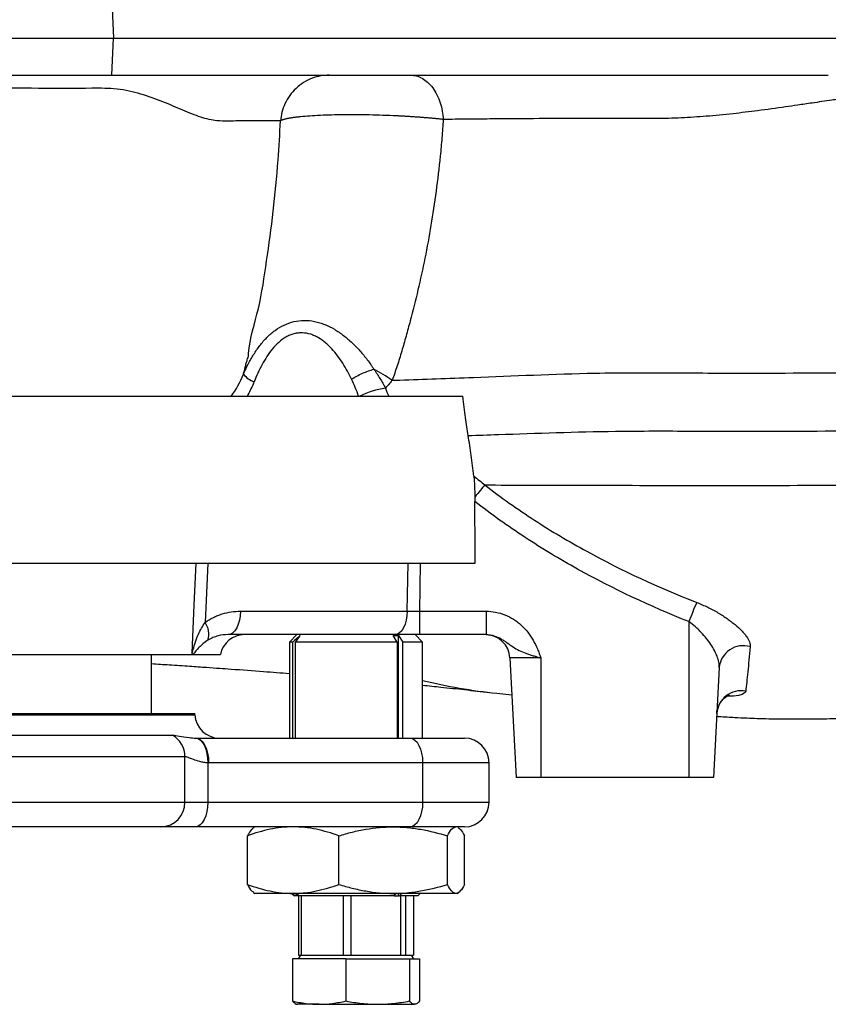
# Model space of a CAD drawing. Header units: millimetres. Extents: x 11 to 1572, y 8 to 2126.
# Tile 3 of 19: x 561 to 725, y 162 to 362. Entities that reach past the tile are written whole.
import ezdxf

# ---------------------------------------------------------------- set-up
doc = ezdxf.new("R2010")
doc.units = ezdxf.units.MM

msp = doc.modelspace()

# ---------------------------------------------------------------- linework, layer by layer
at = {"color": 7, "linetype": 'Continuous', "lineweight": 25}
for p, q in [((579.74, 365.78), (580.07, 358.28)), ((579.74, 350.78), (580.07, 358.28)), ((580.07, 358.28), (745.12, 358.28)), ((579.74, 350.78), (725.04, 350.78)), ((636.54, 288.87), (636.54, 288.87)), ((412.3, 285.64), (650.93, 285.64)), ((655.37, 267.65), (655.37, 267.65)), ((215.18, 251.78), (653.41, 251.78)), ((599.17, 251.78), (598.62, 239.77)), ((639.65, 242.02), (639.79, 251.78)), ((642.29, 251.78), (642.15, 242.02)), ((605.82, 242.02), (639.65, 242.02)), ((642.15, 242.02), (655.62, 242.02)), ((642.15, 242.02), (642.15, 237.28)), ((655.62, 242.02), (655.62, 237.28)), ((696.75, 239.93), (696.75, 208.28)), ((637.16, 237.28), (603.32, 237.28)), ((617.25, 237.28), (615.75, 235.78)), ((615.75, 235.78), (615.75, 216.28)), ((616.43, 235.78), (615.75, 235.78)), ((616.43, 216.28), (616.43, 235.78)), ((637.62, 235.78), (616.98, 235.78)), ((616.98, 216.28), (616.98, 235.78)), ((637.62, 235.78), (636.76, 237.08)), ((642.15, 237.28), (637.16, 237.28)), ((637.62, 235.78), (637.62, 216.28)), ((637.88, 237.08), (638.74, 235.78)), ((637.88, 216.28), (637.88, 237.08)), ((642.75, 235.78), (638.74, 235.78)), ((638.74, 216.28), (638.74, 235.78)), ((642.75, 235.78), (641.25, 237.28)), ((655.62, 237.28), (642.15, 237.28)), ((642.75, 216.28), (642.75, 235.78)), ((441.7, 233.28), (596.2, 233.28)), ((587.75, 221.28), (587.75, 233.28)), ((596.2, 233.28), (601.75, 233.28)), ((666.75, 232.54), (660.47, 232.54)), ((660.47, 232.54), (661.75, 208.28)), ((666.75, 232.54), (666.75, 208.28)), ((702.92, 230.63), (701.75, 208.28)), ((657.8, 225.38), (660.87, 225.07)), ((405.25, 221.28), (596.52, 221.28)), ((596.53, 221.02), (596.52, 221.28)), ((445.66, 216.89), (592, 216.89)), ((596.75, 216.28), (596.84, 216.28)), ((596.84, 216.28), (640.25, 216.28)), ((640.25, 216.28), (651.25, 216.28)), ((594.53, 212.5), (446.34, 212.5)), ((594.53, 203.28), (594.53, 212.5)), ((599.18, 211.28), (599.18, 203.28)), ((642.75, 211.28), (599.34, 211.28)), ((642.75, 211.28), (642.75, 203.28)), ((656.25, 203.28), (656.25, 211.28)), ((666.75, 208.28), (661.75, 208.28)), ((696.75, 208.28), (666.75, 208.28)), ((701.75, 208.28), (696.75, 208.28)), ((446.34, 203.28), (594.53, 203.28)), ((594.53, 203.28), (599.18, 203.28)), ((599.18, 203.28), (642.75, 203.28)), ((589.7, 198.28), (445.04, 198.28)), ((596.68, 198.28), (589.7, 198.28)), ((640.25, 198.28), (596.68, 198.28)), ((608.75, 198.28), (608.48, 198.13)), ((651.25, 198.28), (640.25, 198.28)), ((650.01, 198.13), (649.75, 198.28)), ((607.23, 186.61), (607.23, 196.45)), ((625.76, 186.61), (625.76, 196.45)), ((647.78, 186.61), (647.78, 196.45)), ((651.27, 186.61), (651.27, 196.45)), ((608.47, 184.94), (608.75, 184.78)), ((616.49, 184.78), (608.75, 184.78)), ((616.25, 184.78), (616.75, 184.28)), ((636.77, 184.78), (616.49, 184.78)), ((617.55, 184.28), (616.75, 184.28)), ((616.99, 184.78), (617.55, 184.28)), ((617.69, 184.28), (617.33, 184.78)), ((617.55, 184.28), (617.69, 184.28)), ((617.57, 184.28), (617.57, 172.28)), ((636.96, 184.28), (617.69, 184.28)), ((618.18, 172.28), (618.18, 184.28)), ((626.62, 184.28), (626.62, 172.28)), ((628.27, 172.28), (628.27, 184.28)), ((649.52, 184.78), (636.77, 184.78)), ((636.96, 184.28), (637.29, 184.78)), ((636.96, 184.28), (637.88, 184.28)), ((637.88, 184.28), (637.88, 184.78)), ((637.88, 184.28), (638.08, 184.28)), ((638.41, 184.78), (638.08, 184.28)), ((641.75, 184.28), (638.08, 184.28)), ((638.3, 184.28), (638.3, 172.28)), ((639.33, 172.28), (639.33, 184.28)), ((640.92, 184.28), (640.92, 172.28)), ((641.75, 184.28), (642.25, 184.78)), ((649.75, 184.78), (649.52, 184.78)), ((649.75, 184.78), (650.03, 184.94)), ((618, 172.28), (617.54, 171.48)), ((617.57, 172.28), (618.18, 172.28)), ((618.18, 172.28), (620.57, 172.28)), ((620.57, 172.28), (624.23, 172.28)), ((624.23, 172.28), (626.62, 172.28)), ((626.62, 172.28), (628.27, 172.28)), ((628.27, 172.28), (631.11, 172.28)), ((631.11, 172.28), (635.45, 172.28)), ((635.45, 172.28), (638.3, 172.28)), ((638.3, 172.28), (639.33, 172.28)), ((639.33, 172.28), (639.78, 172.28)), ((639.78, 172.28), (640.49, 172.28)), ((640.95, 171.48), (640.49, 172.28)), ((640.49, 172.28), (640.92, 172.28)), ((616.36, 171.48), (616.36, 162.96)), ((627.2, 171.48), (616.36, 171.48)), ((627.2, 171.48), (627.2, 162.96)), ((627.2, 171.48), (640.09, 171.48)), ((640.09, 171.48), (640.09, 162.96)), ((640.09, 171.48), (642.14, 171.48)), ((642.14, 171.48), (642.14, 162.96)), ((621.78, 162.28), (617.25, 162.28)), ((621.78, 162.28), (633.65, 162.28)), ((633.65, 162.28), (641.12, 162.28))]:
    msp.add_line(p, q, dxfattribs=at)
at = {"color": 8, "linetype": 'Continuous', "lineweight": 25}
for p, q in [((405.25, 221.02), (596.53, 221.02)), ((656.25, 211.28), (642.75, 211.28)), ((642.75, 203.28), (656.25, 203.28))]:
    msp.add_line(p, q, dxfattribs=at)
at = {"color": 7, "linetype": 'Continuous', "lineweight": 25, "flags": 128}
for points in [[(595.98, 233.59), (596.42, 243.27), (596.81, 251.78)], [(605.82, 242.02), (605.75, 241.08), (605.59, 240.19), (605.35, 239.37), (605.04, 238.66), (604.67, 238.07), (604.25, 237.64), (603.79, 237.37), (603.32, 237.28)], [(639.65, 242.02), (639.58, 241.08), (639.43, 240.19), (639.19, 239.37), (638.88, 238.66), (638.51, 238.07), (638.08, 237.64), (637.63, 237.37), (637.16, 237.28)], [(596.75, 216.28), (597.23, 216.18), (597.69, 215.89), (598.12, 215.42), (598.49, 214.8), (598.79, 214.05), (599.01, 213.19), (599.14, 212.25), (599.18, 211.28)], [(596.84, 216.28), (597.32, 216.19), (597.79, 215.9), (598.22, 215.44), (598.6, 214.82), (598.91, 214.06), (599.14, 213.2), (599.29, 212.26), (599.34, 211.28)], [(640.25, 216.28), (640.73, 216.19), (641.2, 215.9), (641.63, 215.44), (642.01, 214.82), (642.32, 214.06), (642.56, 213.2), (642.7, 212.26), (642.75, 211.28)], [(599.18, 203.28), (599.13, 202.31), (598.99, 201.37), (598.76, 200.5), (598.45, 199.75), (598.07, 199.12), (597.64, 198.66), (597.17, 198.38), (596.68, 198.28)], [(642.75, 203.28), (642.7, 202.31), (642.56, 201.37), (642.32, 200.5), (642.01, 199.75), (641.63, 199.12), (641.2, 198.66), (640.73, 198.38), (640.25, 198.28)]]:
    msp.add_lwpolyline(points, dxfattribs=at)
at = {"color": 7, "linetype": 'Continuous', "lineweight": 25}
for centre, radius, start, end in [((610.09, 292.91), 4.6, 217.1514, 250.6892), ((637.91, 269.62), 17.86, 98.7384, 116.2009), ((824.91, 189.31), 137.8, 156.7016, 158.4496), ((595.32, 237.37), 4.08, 342.7153, 36.0574), ((606.64, 232.28), 5, 90, 168.463), ((655.48, 232.28), 5, 3, 90), ((707.8, 230.13), 4.91, 73.6882, 174.1506), ((669.35, 336.09), 111.31, 256.1716, 264.0519), ((707.37, 220.94), 4.96, 79.4726, 176.1419), ((601.53, 221.28), 5, 183, 270), ((589.5, 212.53), 5.03, 359.6129, 60.0847), ((651.25, 211.28), 5, 0, 90), ((589.61, 203.2), 4.92, 271.0194, 0.9851), ((651.25, 203.28), 5, 270, 0)]:
    msp.add_arc(centre, radius, start, end, dxfattribs=at)
for centre, major_axis, ratio, start_param, end_param in [((391.75, -173.34), (0, 5010.87), 0.052408, 4.797331, 4.799835), ((642.16, 242.28), (5, 0.07), 0.052289, 4.187317, 4.710182)]:
    msp.add_ellipse(centre, major_axis=major_axis, ratio=ratio, start_param=start_param, end_param=end_param, dxfattribs=at)
for points, knots in [([(10.81, 358.28), (11.04, 358.28), (11.49, 358.28), (13.4, 358.28), (16.28, 358.28), (20.22, 358.28), (25.02, 358.28), (30.63, 358.28), (37, 358.28), (44.26, 358.28), (52.44, 358.28), (61.45, 358.28), (71.26, 358.28), (81.83, 358.28), (93.12, 358.28), (105.09, 358.28), (117.73, 358.28), (130.99, 358.28), (144.85, 358.28), (159.3, 358.28), (174.27, 358.28), (188.37, 358.28), (201.4, 358.28), (214.64, 358.28), (229.5, 358.28), (246.04, 358.28), (262.86, 358.28), (279.91, 358.28), (297.14, 358.28), (314.2, 358.28), (331.04, 358.28), (347.59, 358.28), (364.12, 358.28), (380.57, 358.28), (396.89, 358.28), (413.02, 358.28), (428.93, 358.28), (444.57, 358.28), (459.52, 358.28), (473.8, 358.28), (487.38, 358.28), (500.21, 358.28), (512.23, 358.28), (523.47, 358.28), (535.09, 358.28), (546.97, 358.28), (558.88, 358.28), (570.04, 358.28), (576.73, 358.28), (580.07, 358.28)], [0, 0, 0, 0, 0.021982, 0.043964, 0.067626, 0.091307, 0.11497, 0.136981, 0.159007, 0.181016, 0.203028, 0.225058, 0.247072, 0.269076, 0.291096, 0.313101, 0.335109, 0.357132, 0.379138, 0.401141, 0.423162, 0.445173, 0.461624, 0.478075, 0.50008, 0.522099, 0.544101, 0.56611, 0.588134, 0.610143, 0.631019, 0.651911, 0.672785, 0.693662, 0.714556, 0.735435, 0.756307, 0.777195, 0.798068, 0.817429, 0.8368, 0.856152, 0.874174, 0.892214, 0.910241, 0.93266, 0.955121, 0.977581, 1, 1, 1, 1]), ([(11.16, 350.78), (11.29, 350.78), (11.7, 350.78), (13.2, 350.78), (14.33, 350.78), (18.75, 350.78), (23.07, 350.78), (34.17, 350.78), (40.96, 350.78), (53.1, 350.78), (57.47, 350.78), (66.82, 350.78), (71.79, 350.78), (87.44, 350.78), (98.85, 350.78), (123.25, 350.78), (136.24, 350.78), (163.61, 350.78), (178.01, 350.78), (207.11, 350.78), (221.87, 350.78), (244.88, 350.78), (252.7, 350.78), (268.65, 350.78), (276.78, 350.78), (301.44, 350.78), (318.2, 350.78), (342.97, 350.78), (351.16, 350.78), (367.48, 350.78), (375.59, 350.78), (399.74, 350.78), (415.56, 350.78), (446.23, 350.78), (461.09, 350.78), (482.34, 350.78), (489.25, 350.78), (502.78, 350.78), (509.38, 350.78), (528.57, 350.78), (540.5, 350.78), (561.86, 350.78), (571.33, 350.78), (579.74, 350.78)], [0.4663262, 0.4663262, 0.4663262, 0.4663262, 0.480306, 0.480306, 0.4948615, 0.4948615, 0.5239724, 0.5239724, 0.5530833, 0.5530833, 0.5676387, 0.5676387, 0.5821942, 0.5821942, 0.6113051, 0.6113051, 0.640416, 0.640416, 0.6695269, 0.6695269, 0.6986378, 0.6986378, 0.7131932, 0.7131932, 0.7277487, 0.7277487, 0.7568596, 0.7568596, 0.771415, 0.771415, 0.7859705, 0.7859705, 0.8150814, 0.8150814, 0.8441923, 0.8441923, 0.8587478, 0.8587478, 0.8733032, 0.8733032, 0.9024141, 0.9024141, 0.931525, 0.931525, 0.931525, 0.931525]), ([(623.83, 350.78), (623.27, 350.78), (622.68, 350.73), (621.51, 350.52), (620.91, 350.36), (619.74, 349.92), (619.17, 349.63), (618.08, 348.95), (617.56, 348.55), (616.6, 347.66), (616.17, 347.17), (615.42, 346.12), (615.1, 345.56), (614.57, 344.42), (614.37, 343.83), (614.07, 342.67), (613.98, 342.09), (613.94, 341.52)], [0, 0, 0, 0, 0.125, 0.125, 0.25, 0.25, 0.375, 0.375, 0.5, 0.5, 0.625, 0.625, 0.75, 0.75, 0.875, 0.875, 1, 1, 1, 1]), ([(640.33, 350.78), (640.7, 350.78), (641.08, 350.73), (641.86, 350.53), (642.25, 350.37), (643.03, 349.95), (643.41, 349.67), (644.13, 349.02), (644.48, 348.63), (645.11, 347.77), (645.4, 347.3), (645.91, 346.28), (646.13, 345.74), (646.49, 344.63), (646.63, 344.06), (646.85, 342.92), (646.92, 342.35), (646.95, 341.79)], [0, 0, 0, 0, 0.125, 0.125, 0.25, 0.25, 0.375, 0.375, 0.5, 0.5, 0.625, 0.625, 0.75, 0.75, 0.875, 0.875, 1, 1, 1, 1]), ([(727.16, 345.9), (726.69, 345.83), (724.89, 345.57), (722.1, 345.17), (718.97, 344.71), (715.28, 344.18), (710.92, 343.58), (705.55, 342.92), (700.39, 342.42), (696.03, 342.13), (692.63, 342.01), (690.59, 341.98), (688.88, 341.98), (687.17, 341.98), (682.22, 341.99), (674.71, 341.99), (667.52, 341.96), (663.07, 341.94), (660.88, 341.92), (658.66, 341.91), (656.39, 341.89), (654.08, 341.87), (651.73, 341.84), (649.35, 341.82), (647.76, 341.8), (646.95, 341.79)], [0, 0, 0, 0, 0.016359, 0.063154, 0.097862, 0.126391, 0.19386, 0.252886, 0.318037, 0.3786, 0.409863, 0.441081, 0.452406, 0.472261, 0.503408, 0.633828, 0.751704, 0.779781, 0.808703, 0.838465, 0.869066, 0.90051, 0.932804, 0.965961, 1, 1, 1, 1]), ([(646.95, 341.79), (646.84, 341.81), (646.61, 341.83), (646.25, 341.87), (645.89, 341.91), (645.53, 341.94), (645.17, 341.98), (644.81, 342.01), (644.44, 342.04), (644.07, 342.08), (643.7, 342.11), (643.33, 342.14), (642.96, 342.17), (642.59, 342.2), (642.22, 342.23), (641.85, 342.25), (641.48, 342.28), (641.11, 342.3), (640.74, 342.33), (640.37, 342.35), (640, 342.38), (639.63, 342.4), (639.27, 342.42), (638.91, 342.44), (638.55, 342.46), (638.19, 342.48), (637.84, 342.5), (636.69, 342.55), (634.72, 342.63), (631.94, 342.71), (629.24, 342.74), (626.68, 342.74), (624.25, 342.7), (621.96, 342.61), (619.83, 342.49), (618.44, 342.38), (617.61, 342.29), (617.24, 342.25), (616.87, 342.21), (616.52, 342.16), (616.17, 342.11), (615.84, 342.06), (615.52, 342), (615.22, 341.94), (614.94, 341.88), (614.68, 341.81), (614.45, 341.74), (614.24, 341.67), (614.07, 341.6), (613.98, 341.55), (613.94, 341.52)], [0, 0, 0, 0, 0.01073, 0.021364, 0.031901, 0.042341, 0.052685, 0.062932, 0.073083, 0.083137, 0.093094, 0.102956, 0.112721, 0.122389, 0.131962, 0.141438, 0.150818, 0.160102, 0.16929, 0.178381, 0.187377, 0.196277, 0.205081, 0.213789, 0.222401, 0.230917, 0.239338, 0.247662, 0.31274, 0.376869, 0.440063, 0.502336, 0.562903, 0.625219, 0.689296, 0.755147, 0.769647, 0.784605, 0.800023, 0.8159, 0.832237, 0.849033, 0.86629, 0.884008, 0.902186, 0.920826, 0.939926, 0.959489, 0.979513, 1, 1, 1, 1]), ([(646.95, 341.79), (646.87, 340.55), (646.77, 339.31), (646.56, 336.84), (646.45, 335.61), (646.08, 331.95), (645.79, 329.56), (644.85, 322.53), (644.09, 318.02), (642.33, 309.29), (641.34, 305.06), (639.96, 299.89), (639.68, 298.86), (639.11, 296.81), (638.81, 295.79), (638.37, 294.28), (638.22, 293.77), (637.91, 292.77), (637.76, 292.27), (637.27, 290.79), (636.92, 289.82), (636.54, 288.87)], [0, 0, 0, 0, 0.0625, 0.0625, 0.125, 0.125, 0.25, 0.25, 0.5, 0.5, 0.75, 0.75, 0.8125, 0.8125, 0.875, 0.875, 0.90625, 0.90625, 0.9375, 0.9375, 1, 1, 1, 1]), ([(607.22, 293.28), (607.22, 293.28), (607.42, 293.58), (607.59, 297.08), (609.72, 303.35), (611.11, 313.05), (612.52, 323.09), (613.42, 332.63), (613.79, 338.87), (613.94, 341.52)], [0, 0, 0, 0, 0.000001, 0.024151, 0.229967, 0.436541, 0.642763, 0.848097, 1, 1, 1, 1]), ([(606.42, 290.13), (606.72, 290.83), (607.04, 291.51), (607.55, 292.5), (607.73, 292.83), (608.1, 293.47), (608.29, 293.79), (608.87, 294.74), (609.29, 295.35), (609.96, 296.22), (610.19, 296.51), (610.67, 297.06), (610.92, 297.32), (611.44, 297.84), (611.7, 298.09), (612.25, 298.56), (612.53, 298.78), (613.4, 299.41), (614.01, 299.78), (615.3, 300.38), (615.96, 300.62), (617.32, 300.93), (618.03, 301.02), (619.44, 301.03), (620.14, 300.96), (621.19, 300.75), (621.54, 300.66), (622.23, 300.45), (622.57, 300.33), (623.58, 299.92), (624.23, 299.6), (625.19, 299.03), (625.51, 298.83), (626.13, 298.41), (626.43, 298.19), (627.32, 297.5), (627.89, 297), (628.99, 295.96), (629.53, 295.42), (630.56, 294.27), (631.06, 293.66), (631.77, 292.73), (632, 292.41), (632.33, 291.93), (632.44, 291.76), (632.66, 291.44), (632.77, 291.27), (632.88, 291.11)], [0, 0, 0, 0, 0.0625, 0.0625, 0.09375, 0.09375, 0.125, 0.125, 0.1875, 0.1875, 0.21875, 0.21875, 0.25, 0.25, 0.28125, 0.28125, 0.3125, 0.3125, 0.375, 0.375, 0.4375, 0.4375, 0.5, 0.5, 0.5625, 0.5625, 0.59375, 0.59375, 0.625, 0.625, 0.6875, 0.6875, 0.71875, 0.71875, 0.75, 0.75, 0.8125, 0.8125, 0.875, 0.875, 0.9375, 0.9375, 0.96875, 0.96875, 0.984375, 0.984375, 1, 1, 1, 1]), ([(628.34, 289.1), (628.08, 289.66), (627.79, 290.22), (627.2, 291.3), (626.88, 291.84), (626.21, 292.87), (625.86, 293.37), (625.13, 294.34), (624.75, 294.8), (624.14, 295.46), (623.93, 295.68), (623.5, 296.09), (623.28, 296.29), (622.59, 296.86), (622.12, 297.2), (621.37, 297.64), (621.11, 297.77), (620.59, 298.01), (620.32, 298.12), (619.5, 298.38), (618.94, 298.48), (618.09, 298.51), (617.8, 298.5), (617.23, 298.44), (616.94, 298.38), (616.38, 298.24), (616.11, 298.14), (615.57, 297.92), (615.3, 297.79), (614.52, 297.34), (614.04, 296.98), (613.12, 296.17), (612.69, 295.71), (611.49, 294.27), (610.82, 293.2), (609.6, 290.95), (609.06, 289.77), (608.57, 288.57)], [0, 0, 0, 0, 0.0625, 0.0625, 0.125, 0.125, 0.1875, 0.1875, 0.25, 0.25, 0.28125, 0.28125, 0.3125, 0.3125, 0.375, 0.375, 0.40625, 0.40625, 0.4375, 0.4375, 0.5, 0.5, 0.53125, 0.53125, 0.5625, 0.5625, 0.59375, 0.59375, 0.625, 0.625, 0.6875, 0.6875, 0.75, 0.75, 0.875, 0.875, 1, 1, 1, 1]), ([(606.42, 290.13), (606.55, 290.58), (606.75, 291.25), (606.94, 292.32), (607.22, 292.95), (607.22, 293.28), (607.22, 293.28)], [0, 0, 0, 0, 0.493527, 0.745814, 0.999987, 1, 1, 1, 1]), ([(628.34, 289.1), (629, 289.53), (629.78, 289.95), (631.37, 290.65), (632.17, 290.93), (632.88, 291.11)], [0, 0, 0, 0, 0.5, 0.5, 1, 1, 1, 1]), ([(632.88, 291.11), (632.89, 291.09), (632.9, 291.07), (632.93, 291.03), (632.97, 290.97), (633.06, 290.84), (633.25, 290.57), (633.61, 290.02), (633.91, 289.55), (634.49, 288.59), (634.86, 287.94), (635.2, 287.27)], [0, 0, 0, 0, 0.015625, 0.015625, 0.03125, 0.0625, 0.125, 0.25, 0.5, 0.5, 1, 1, 1, 1]), ([(636.54, 288.87), (637.08, 288.89), (642.46, 289.08), (655.83, 289.5), (674.65, 290.43), (693.53, 290.42), (712.72, 290.24), (748.6, 290.84), (781.34, 287.8), (804.79, 286)], [0.3522358, 0.3522358, 0.3522358, 0.3522358, 0.3576398, 0.4062145, 0.4828354, 0.5314159, 0.5799964, 0.6560471, 0.8403534, 0.8403534, 0.8403534, 0.8403534]), ([(608.57, 288.57), (608.5, 288.4), (608.08, 287.4), (607.58, 286.44), (607.16, 285.64)], [0, 0, 0, 0, 0.163567, 1, 1, 1, 1]), ([(636.54, 288.87), (636.32, 288.59), (636.1, 288.31), (635.66, 287.78), (635.43, 287.52), (635.2, 287.27)], [0, 0, 0, 0, 0.5, 0.5, 1, 1, 1, 1]), ([(636.54, 288.87), (636.54, 288.87), (636.54, 288.87), (636.54, 288.87), (636.54, 288.87), (636.54, 288.87), (636.54, 288.87)], [0, 0, 0, 0, 0.0000000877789, 0.0000000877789, 0.0000000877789, 0.0000001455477, 0.0000001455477, 0.0000001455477, 0.0000001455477]), ([(651.99, 277.68), (651.8, 278.78), (651.61, 280.02), (651.25, 282.69), (651.08, 284.13), (650.93, 285.64)], [0, 0, 0, 0, 0.5, 0.5, 1, 1, 1, 1]), ([(651.99, 277.68), (654.02, 277.74), (663.69, 278.06), (678.88, 278.62), (697.32, 278.59), (716.15, 278.47), (750.85, 279), (782.59, 276.24), (805.16, 274.58)], [0.3856119, 0.3856119, 0.3856119, 0.3856119, 0.4062145, 0.4828354, 0.5314159, 0.5799964, 0.6560471, 0.8374765, 0.8374765, 0.8374765, 0.8374765]), ([(653.14, 269.43), (652.98, 270.86), (652.81, 272.26), (652.43, 275.01), (652.22, 276.35), (651.99, 277.68)], [0, 0, 0, 0, 0.5, 0.5, 1, 1, 1, 1]), ([(653.14, 269.43), (653.17, 269.15), (653.19, 268.85), (653.24, 268.2), (653.26, 267.86), (653.29, 267.13), (653.31, 266.75), (653.33, 265.97), (653.34, 265.58), (653.34, 265.17)], [0, 0, 0, 0, 0.25, 0.25, 0.5, 0.5, 0.75, 0.75, 1, 1, 1, 1]), ([(655.37, 267.65), (658.28, 267.63), (668.45, 267.57), (683.74, 267.58), (701.66, 267.53), (720.13, 267.54), (736.04, 267.74), (746.97, 267.47), (749.25, 267.4)], [0.3748238, 0.3748238, 0.3748238, 0.3748238, 0.4062145, 0.4828354, 0.5314159, 0.5799964, 0.6560471, 0.6759093, 0.6759093, 0.6759093, 0.6759093]), ([(655.37, 267.65), (655.13, 267.36), (654.82, 267), (654.13, 266.15), (653.74, 265.67), (653.34, 265.17)], [0, 0, 0, 0, 0.5, 0.5, 1, 1, 1, 1]), ([(655.37, 267.65), (657, 266.38), (658.66, 265.15), (662.02, 262.77), (663.73, 261.61), (668.91, 258.25), (672.44, 256.16), (683.23, 250.25), (690.68, 246.81), (698.35, 243.81)], [0, 0, 0, 0, 0.125, 0.125, 0.25, 0.25, 0.5, 0.5, 1, 1, 1, 1]), ([(696.75, 239.93), (688.97, 243.02), (681.44, 246.55), (670.56, 252.59), (667.01, 254.73), (660.05, 259.29), (656.66, 261.7), (653.35, 264.28)], [0, 0, 0, 0, 0.5, 0.5, 0.75, 0.75, 1, 1, 1, 1]), ([(698.35, 243.81), (699.12, 243.51), (699.86, 243.18), (700.93, 242.66), (701.29, 242.48), (701.98, 242.11), (702.32, 241.92), (703.32, 241.34), (703.94, 240.94), (704.81, 240.33), (705.1, 240.13), (705.64, 239.72), (705.9, 239.51), (706.64, 238.9), (707.07, 238.5), (707.65, 237.9), (707.83, 237.7), (708.16, 237.3), (708.31, 237.11), (708.7, 236.54), (708.9, 236.17), (709.09, 235.65), (709.13, 235.48), (709.19, 235.15), (709.19, 234.99), (709.18, 234.84)], [0, 0, 0, 0, 0.125, 0.125, 0.1875, 0.1875, 0.25, 0.25, 0.375, 0.375, 0.4375, 0.4375, 0.5, 0.5, 0.625, 0.625, 0.6875, 0.6875, 0.75, 0.75, 0.875, 0.875, 0.9375, 0.9375, 1, 1, 1, 1]), ([(598.62, 239.77), (599.17, 240.16), (599.73, 240.49), (600.6, 240.91), (600.9, 241.04), (601.5, 241.27), (601.8, 241.38), (602.71, 241.66), (603.33, 241.79), (604.57, 241.97), (605.19, 242.02), (605.82, 242.02)], [0, 0, 0, 0, 0.25, 0.25, 0.375, 0.375, 0.5, 0.5, 0.75, 0.75, 1, 1, 1, 1]), ([(655.62, 242.02), (656.28, 242.02), (656.93, 241.96), (658.21, 241.71), (658.85, 241.52), (660.06, 241.04), (660.64, 240.75), (661.47, 240.22), (661.74, 240.03), (662.26, 239.64), (662.51, 239.43), (663.23, 238.77), (663.67, 238.29), (664.48, 237.26), (664.84, 236.71), (665.49, 235.57), (665.78, 234.98), (666.17, 234.08), (666.29, 233.77), (666.52, 233.16), (666.64, 232.85), (666.75, 232.54)], [0, 0, 0, 0, 0.125, 0.125, 0.25, 0.25, 0.375, 0.375, 0.4375, 0.4375, 0.5, 0.5, 0.625, 0.625, 0.75, 0.75, 0.875, 0.875, 0.9375, 0.9375, 1, 1, 1, 1]), ([(595.98, 233.59), (595.99, 233.59), (596, 233.6), (596.04, 233.66), (596.11, 233.86), (596.44, 235.1), (597.07, 237.22), (598.14, 238.99), (598.62, 239.77)], [0, 0, 0, 0, 0.0131045, 0.0194796, 0.0573275, 0.127507, 0.6118707, 1, 1, 1, 1]), ([(702.92, 230.63), (702.94, 230.97), (702.9, 231.33), (702.75, 232.08), (702.64, 232.46), (702.34, 233.25), (702.16, 233.65), (701.73, 234.47), (701.49, 234.87), (700.94, 235.69), (700.64, 236.11), (700, 236.92), (699.65, 237.32), (699.09, 237.92), (698.9, 238.11), (698.5, 238.5), (698.29, 238.69), (697.66, 239.24), (697.22, 239.6), (696.75, 239.93)], [0, 0, 0, 0, 0.125, 0.125, 0.25, 0.25, 0.375, 0.375, 0.5, 0.5, 0.625, 0.625, 0.75, 0.75, 0.8125, 0.8125, 0.875, 0.875, 1, 1, 1, 1]), ([(599.22, 236.16), (598.85, 235.93), (598.53, 235.7), (597.94, 235.21), (597.67, 234.96), (597.18, 234.47), (596.96, 234.22), (596.65, 233.85), (596.56, 233.73), (596.37, 233.49), (596.29, 233.38), (596.2, 233.28)], [0, 0, 0, 0, 0.25, 0.25, 0.5, 0.5, 0.75, 0.75, 0.875, 0.875, 1, 1, 1, 1]), ([(603.32, 237.28), (602.63, 237.28), (601.94, 237.2), (600.91, 236.93), (600.56, 236.81), (599.88, 236.53), (599.55, 236.36), (599.22, 236.16)], [0, 0, 0, 0, 0.5, 0.5, 0.75, 0.75, 1, 1, 1, 1]), ([(655.62, 237.28), (655.9, 237.28), (656.17, 237.26), (656.7, 237.18), (656.97, 237.12), (657.74, 236.89), (658.22, 236.67), (658.9, 236.29), (659.12, 236.15), (659.54, 235.87), (659.74, 235.73), (660.33, 235.31), (660.71, 235.03), (661.49, 234.53), (661.89, 234.3), (662.75, 233.88), (663.2, 233.69), (663.91, 233.42), (664.15, 233.34), (664.65, 233.17), (664.91, 233.09), (665.42, 232.93), (665.69, 232.85), (666.21, 232.7), (666.48, 232.62), (666.75, 232.54)], [0, 0, 0, 0, 0.0625, 0.0625, 0.125, 0.125, 0.25, 0.25, 0.3125, 0.3125, 0.375, 0.375, 0.5, 0.5, 0.625, 0.625, 0.75, 0.75, 0.8125, 0.8125, 0.875, 0.875, 0.9375, 0.9375, 1, 1, 1, 1]), ([(709.18, 234.84), (709.1, 233.89), (709.02, 232.99), (708.86, 231.29), (708.79, 230.49), (708.56, 228.24), (708.42, 226.94), (708.28, 225.81)], [0, 0, 0, 0, 0.25, 0.25, 0.5, 0.5, 1, 1, 1, 1]), ([(596.2, 233.28), (596.16, 233.29), (596.09, 233.3), (596.02, 233.44), (595.99, 233.54), (595.98, 233.59), (595.98, 233.59)], [0, 0, 0, 0, 0.534986, 0.834153, 0.987268, 1, 1, 1, 1]), ([(587.75, 231.4), (588.96, 231.32), (591.6, 231.15), (595.33, 230.9), (598.73, 230.66), (601.51, 230.47), (605.4, 230.19), (610.22, 229.83), (614.01, 229.54), (615.75, 229.41)], [0, 0, 0, 0, 0.118751, 0.258512, 0.375031, 0.468255, 0.551138, 0.794731, 1, 1, 1, 1]), ([(642.75, 227.03), (644, 226.9), (646.93, 226.6), (651.4, 226.11), (654.64, 225.74), (656.31, 225.54)], [0, 0, 0, 0, 0.264322, 0.619271, 1, 1, 1, 1]), ([(702.44, 221.3), (702.44, 221.33), (702.42, 221.77), (702.66, 222.59), (703.16, 223.57), (703.78, 224.28), (704.37, 224.72), (704.82, 224.95), (705.04, 225.01), (705.01, 225.01), (705.01, 225.01)], [0, 0, 0, 0, 0.015758, 0.213546, 0.391093, 0.550694, 0.695034, 0.826447, 0.951784, 1, 1, 1, 1]), ([(702.4, 220.71), (702.57, 220.7), (703.79, 220.61), (705.84, 220.49), (708.42, 220.37), (710.74, 220.28), (713.11, 220.22), (716.16, 220.18), (719.49, 220.17), (722.69, 220.2), (725.36, 220.23), (727.9, 220.26), (730.97, 220.29), (734.84, 220.31), (739.49, 220.3), (744.03, 220.28), (747.09, 220.28), (748.28, 220.28)], [0, 0, 0, 0, 0.010359, 0.073084, 0.120711, 0.160621, 0.207651, 0.262181, 0.343688, 0.410846, 0.470162, 0.525817, 0.601641, 0.6929, 0.799826, 0.922544, 1, 1, 1, 1]), ([(592, 216.89), (592.45, 216.85), (593.31, 216.78), (594.96, 216.38), (596.28, 216.31), (596.75, 216.28)], [0, 0, 0, 0, 0.411301, 0.794069, 1, 1, 1, 1]), ([(599.18, 211.28), (598.89, 211.29), (598.61, 211.31), (598.08, 211.39), (597.82, 211.45), (597.08, 211.63), (596.64, 211.79), (595.86, 212.09), (595.51, 212.23), (594.93, 212.44), (594.7, 212.5), (594.53, 212.5)], [0, 0, 0, 0, 0.125, 0.125, 0.25, 0.25, 0.5, 0.5, 0.75, 0.75, 1, 1, 1, 1]), ([(616.49, 198.28), (616.1, 198.28), (615.7, 198.27), (614.92, 198.23), (614.53, 198.2), (613.35, 198.07), (612.58, 197.95), (610.26, 197.47), (608.74, 197.01), (607.23, 196.45)], [0, 0, 0, 0, 0.125, 0.125, 0.25, 0.25, 0.5, 0.5, 1, 1, 1, 1]), ([(608.52, 198.05), (608.36, 197.97), (607.92, 197.75), (607.49, 196.95), (607.23, 196.45)], [0, 0, 0, 0, 0.370103, 1, 1, 1, 1]), ([(625.76, 196.45), (624.24, 197.01), (622.72, 197.47), (619.63, 198.11), (618.07, 198.28), (616.49, 198.28)], [0, 0, 0, 0, 0.5, 0.5, 1, 1, 1, 1]), ([(625.76, 196.45), (626.65, 196.73), (627.56, 196.99), (629.39, 197.44), (630.3, 197.63), (633.06, 198.11), (634.91, 198.28), (636.77, 198.28)], [0, 0, 0, 0, 0.25, 0.25, 0.5, 0.5, 1, 1, 1, 1]), ([(636.77, 198.28), (637.7, 198.28), (638.64, 198.24), (640.51, 198.07), (641.44, 197.94), (644.19, 197.46), (646, 197), (647.78, 196.45)], [0, 0, 0, 0, 0.25, 0.25, 0.5, 0.5, 1, 1, 1, 1]), ([(647.78, 196.45), (648.06, 197.01), (648.35, 197.47), (648.93, 198.11), (649.23, 198.28), (649.52, 198.28)], [0, 0, 0, 0, 0.5, 0.5, 1, 1, 1, 1]), ([(649.97, 198.05), (650.13, 197.97), (650.57, 197.75), (651, 196.95), (651.27, 196.45)], [0, 0, 0, 0, 0.370103, 1, 1, 1, 1]), ([(607.23, 186.61), (608.74, 186.05), (610.27, 185.59), (613.35, 184.96), (614.91, 184.78), (616.49, 184.78)], [0, 0, 0, 0, 0.5, 0.5, 1, 1, 1, 1]), ([(607.23, 186.61), (607.51, 186.08), (607.93, 185.27), (608.37, 185.1), (608.52, 185.04)], [0, 0, 0, 0, 0.665253, 1, 1, 1, 1]), ([(616.49, 184.78), (616.89, 184.78), (617.28, 184.79), (618.07, 184.84), (618.46, 184.87), (619.63, 184.99), (620.41, 185.12), (622.72, 185.6), (624.25, 186.06), (625.76, 186.61)], [0, 0, 0, 0, 0.125, 0.125, 0.25, 0.25, 0.5, 0.5, 1, 1, 1, 1]), ([(625.76, 186.61), (626.65, 186.33), (627.56, 186.08), (629.39, 185.63), (630.3, 185.43), (633.06, 184.95), (634.91, 184.78), (636.77, 184.78)], [0, 0, 0, 0, 0.25, 0.25, 0.5, 0.5, 1, 1, 1, 1]), ([(636.77, 184.78), (637.7, 184.78), (638.64, 184.82), (640.51, 184.99), (641.44, 185.12), (644.19, 185.6), (646, 186.06), (647.78, 186.61)], [0, 0, 0, 0, 0.25, 0.25, 0.5, 0.5, 1, 1, 1, 1]), ([(649.52, 184.78), (649.45, 184.78), (649.37, 184.79), (649.23, 184.84), (649.15, 184.87), (648.93, 184.99), (648.79, 185.12), (648.35, 185.6), (648.06, 186.06), (647.78, 186.61)], [0, 0, 0, 0, 0.125, 0.125, 0.25, 0.25, 0.5, 0.5, 1, 1, 1, 1]), ([(651.27, 186.61), (650.98, 186.05), (650.69, 185.59), (650.11, 184.96), (649.82, 184.78), (649.52, 184.78)], [0, 0, 0, 0, 0.5, 0.5, 1, 1, 1, 1]), ([(616.36, 162.96), (617.26, 162.75), (618.16, 162.58), (619.97, 162.34), (620.88, 162.28), (621.78, 162.28)], [0, 0, 0, 0, 0.5, 0.5, 1, 1, 1, 1]), ([(616.36, 162.96), (616.53, 162.75), (616.7, 162.58), (617.04, 162.34), (617.21, 162.28), (617.38, 162.28)], [0, 0, 0, 0, 0.5, 0.5, 1, 1, 1, 1]), ([(621.78, 162.28), (622.68, 162.28), (623.59, 162.34), (625.4, 162.58), (626.3, 162.75), (627.2, 162.96)], [0, 0, 0, 0, 0.5, 0.5, 1, 1, 1, 1]), ([(627.2, 162.96), (628.27, 162.75), (629.35, 162.58), (631.5, 162.34), (632.58, 162.28), (633.65, 162.28)], [0, 0, 0, 0, 0.5, 0.5, 1, 1, 1, 1]), ([(633.65, 162.28), (634.73, 162.28), (635.8, 162.34), (637.95, 162.58), (639.02, 162.75), (640.09, 162.96)], [0, 0, 0, 0, 0.5, 0.5, 1, 1, 1, 1]), ([(641.12, 162.28), (640.94, 162.28), (640.77, 162.34), (640.43, 162.58), (640.26, 162.75), (640.09, 162.96)], [0, 0, 0, 0, 0.5, 0.5, 1, 1, 1, 1]), ([(642.14, 162.96), (641.97, 162.75), (641.8, 162.58), (641.46, 162.34), (641.29, 162.28), (641.12, 162.28)], [0, 0, 0, 0, 0.5, 0.5, 1, 1, 1, 1])]:
    msp.add_open_spline(points, degree=3, knots=knots, dxfattribs=at)
at = {"color": 8, "linetype": 'Continuous', "lineweight": 25}
for points, knots in [([(613.94, 341.52), (613.28, 341.52), (611.95, 341.53), (609.08, 341.5), (605.52, 341.58), (601.63, 341.29), (597.78, 342.15), (594.15, 343.64), (590.13, 345.4), (585.65, 347.02), (580.84, 348.14), (574.05, 348.09), (564.99, 348.11), (553.17, 348.11), (541.49, 348.11), (530.23, 348.11), (519.62, 348.11), (508.57, 348.1), (495.84, 348.1), (481.18, 348.11), (464.64, 348.11), (447.56, 348.11), (430.05, 348.11), (412.23, 348.11), (394.2, 348.11), (375.98, 348.11), (357.55, 348.1), (338.96, 348.11), (320.36, 348.11), (301.89, 348.11), (283.63, 348.12), (265.56, 348.12), (247.7, 348.12), (230.08, 348.12), (212.79, 348.11), (195.91, 348.1), (179.45, 348.11), (163.46, 348.12), (148.01, 348.13), (133.19, 348.14), (119.05, 348.16), (105.67, 348.17), (93.11, 348.19), (81.37, 348.23), (70.45, 348.27), (60.36, 348.31), (51.21, 348.33), (43.07, 348.33), (35.98, 348.32), (29.91, 348.31), (24.84, 348.3), (20.71, 348.29), (17.51, 348.28), (15.37, 348.28), (14.33, 348.26), (14.37, 348.27), (14.39, 348.27)], [0, 0, 0, 0, 0.0155202, 0.0310206, 0.0464188, 0.061762, 0.0720207, 0.0823886, 0.0928557, 0.103374, 0.113829, 0.124187, 0.1448096, 0.1653872, 0.1860059, 0.2015497, 0.2171381, 0.2326078, 0.2479856, 0.268437, 0.2889292, 0.3095343, 0.330245, 0.3508102, 0.3712753, 0.3917179, 0.4122181, 0.4328621, 0.4535628, 0.4741047, 0.4945603, 0.5149984, 0.5354886, 0.5561042, 0.5768302, 0.5974519, 0.6180052, 0.6385373, 0.6591105, 0.6798031, 0.7005531, 0.7211607, 0.7416883, 0.7622047, 0.7827789, 0.80348, 0.8241951, 0.8447277, 0.8651523, 0.8855432, 0.9059686, 0.9264893, 0.9471599, 0.9678293, 0.9883498, 1, 1, 1, 1]), ([(708.28, 225.81), (708.12, 225.58), (707.81, 225.11), (706.35, 224.78), (704.97, 224.78), (704.52, 224.78)], [0, 0, 0, 0, 0.400488, 0.805624, 1, 1, 1, 1])]:
    msp.add_open_spline(points, degree=3, knots=knots, dxfattribs=at)
at = {"color": 7, "linetype": 'Continuous', "lineweight": 25}
for points in [[(603.93, 285.64), (604.91, 287), (605.75, 288.49), (606.42, 290.13)], [(636.54, 288.87), (635.4, 289.69), (634.17, 290.43), (632.88, 291.11)], [(629.78, 285.64), (629.35, 286.82), (628.87, 287.97), (628.34, 289.1)], [(635.2, 287.27), (635.4, 286.71), (635.62, 286.17), (635.87, 285.64)], [(653.14, 269.43), (653.89, 268.84), (654.64, 268.25), (655.37, 267.65)], [(653.34, 265.17), (653.35, 264.88), (653.35, 264.58), (653.35, 264.28)], [(617.92, 237.1), (617.42, 236.67), (616.92, 236.23), (616.43, 235.78)], [(616.98, 235.78), (617.29, 236.23), (617.6, 236.67), (617.92, 237.1)], [(636.76, 237.08), (637.13, 237.11), (637.51, 237.11), (637.88, 237.08)], [(599.34, 211.28), (599.28, 211.28), (599.23, 211.28), (599.18, 211.28)]]:
    msp.add_open_spline(points, degree=3, dxfattribs=at)

doc.saveas('drawing.dxf')
